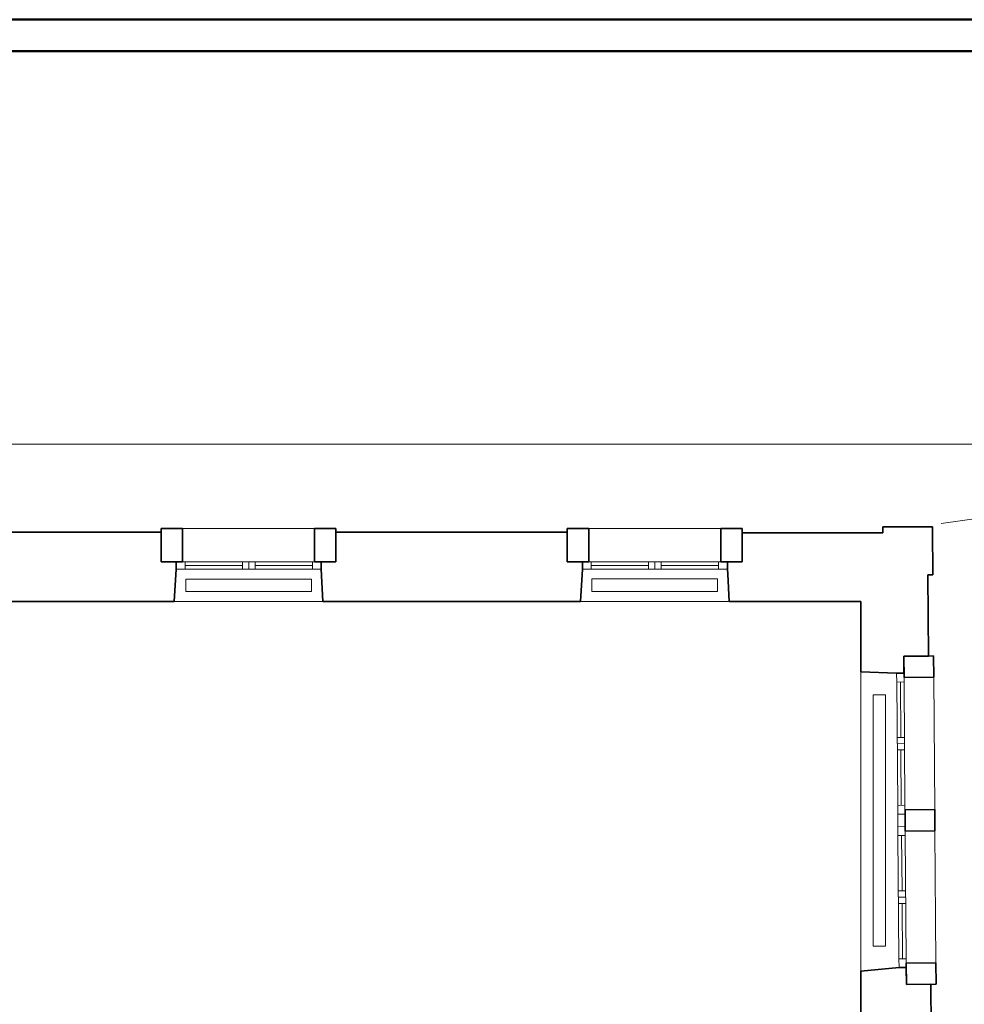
# Model space of a CAD drawing. Extents: x -142 to 528, y -48 to 546.
# Tile 27 of 28: x 151 to 301, y 389 to 546. Entities that reach past the tile are written whole.
import ezdxf
from ezdxf.lldxf.tags import DXFTag

# ---------------------------------------------------------------- set-up
doc = ezdxf.new("R2010")
doc.units = 0
doc.layers.get('0').update_dxf_attribs({"lineweight": 35})
for name, color, linetype, lineweight in [('5_OG-BESTAND', 7, 'Continuous', 25), ('5_OG-HLSE', 7, 'Continuous', 25), ('5_OG-NEU', 7, 'Continuous', 25)]:
    doc.layers.add(name, color=color, linetype=linetype, lineweight=lineweight)
doc.layers.add('Rahmen', color=7, linetype='Continuous', lineweight=35, true_color=0x009900)
tags = doc.linetypes.add('ALL_S14', pattern=[0.002, 0.001, -0.001]).pattern_tags.tags
tags[6:7] = [DXFTag(74, 4), DXFTag(75, 0), DXFTag(340, '0'), DXFTag(46, 1.0), DXFTag(50, 0.0), DXFTag(44, 0.0), DXFTag(45, 0.0)]
tags[4:5] = [DXFTag(74, 4), DXFTag(75, 0), DXFTag(340, '0'), DXFTag(46, 1.0), DXFTag(50, 0.0), DXFTag(44, 0.0), DXFTag(45, 0.0)]
tags = doc.linetypes.add('PUNKT2_S9', pattern=[0.0005, 0, -0.0005]).pattern_tags.tags
tags[6:7] = [DXFTag(74, 4), DXFTag(75, 0), DXFTag(340, '0'), DXFTag(46, 1.0), DXFTag(50, 0.0), DXFTag(44, 0.0), DXFTag(45, 0.0)]
tags[4:5] = [DXFTag(74, 4), DXFTag(75, 0), DXFTag(340, '0'), DXFTag(46, 1.0), DXFTag(50, 0.0), DXFTag(44, 0.0), DXFTag(45, 0.0)]

# ---------------------------------------------------------------- blocks, each defined once
blk = doc.blocks.new('Referenz-A07AMIMB1N', base_point=(-124.39, -25))
at = {"layer": '5_OG-BESTAND', "color": 0, "linetype": 'PUNKT2_S9', "lineweight": 13, "ltscale": 0.13}
blk.add_line((-88.35, 478.61), (308.25, 478.61), dxfattribs=at)
at = {"layer": '5_OG-BESTAND', "color": 0, "linetype": 'ALL_S14', "lineweight": 13, "ltscale": 0.13}
blk.add_line((342.58, 472.3), (297.22, 466), dxfattribs=at)
at = {"layer": '5_OG-BESTAND', "color": 0, "lineweight": 35}
for p, q in [((142.89, 464.6), (173.04, 464.6)), ((142.89, 464.6), (173.04, 464.6)), ((173.04, 465.19), (176.44, 465.19)), ((173.04, 459.86), (173.04, 465.19)), ((173.04, 464.6), (173.04, 459.86)), ((173.04, 464.6), (173.04, 459.86)), ((176.44, 465.19), (176.44, 459.86)), ((197.47, 465.19), (200.87, 465.19)), ((197.47, 459.87), (197.47, 465.19)), ((200.87, 465.19), (200.87, 459.87)), ((200.87, 459.87), (200.87, 464.6)), ((200.87, 464.6), (237.71, 464.6)), ((200.87, 459.87), (200.87, 464.6)), ((200.87, 464.6), (237.71, 464.6)), ((237.71, 465.19), (241.11, 465.19)), ((237.71, 459.86), (237.71, 465.19)), ((237.71, 464.6), (237.71, 459.86)), ((237.71, 464.6), (237.71, 459.86)), ((241.11, 465.19), (241.11, 459.86)), ((262.15, 465.19), (265.55, 465.19)), ((262.15, 459.87), (262.15, 465.19)), ((265.55, 465.19), (265.55, 459.87)), ((265.55, 459.87), (265.55, 464.5)), ((265.55, 464.5), (287.93, 464.5)), ((265.55, 459.87), (265.55, 464.5)), ((265.55, 464.5), (287.93, 464.5)), ((287.93, 464.5), (287.93, 465.45)), ((287.93, 465.45), (295.88, 465.45)), ((287.93, 464.5), (287.93, 465.45)), ((287.93, 465.45), (295.88, 465.45)), ((295.88, 465.45), (295.88, 463.09)), ((295.88, 465.45), (295.88, 463.09)), ((295.88, 463.09), (295.91, 459.79)), ((295.88, 463.09), (295.91, 459.79)), ((176.44, 459.86), (173.04, 459.86)), ((173.04, 459.86), (175.45, 459.86)), ((173.04, 459.86), (175.45, 459.86)), ((175.45, 459.86), (175.45, 458.7)), ((175.45, 459.86), (175.45, 458.7)), ((200.87, 459.87), (197.47, 459.87)), ((198.52, 458.71), (198.52, 459.87)), ((198.52, 459.87), (198.82, 459.87)), ((198.52, 458.71), (198.52, 459.87)), ((198.52, 459.87), (198.82, 459.87)), ((198.82, 459.87), (200.87, 459.87)), ((198.82, 459.87), (200.87, 459.87)), ((241.11, 459.86), (237.71, 459.86)), ((237.71, 459.86), (240.12, 459.86)), ((237.71, 459.86), (240.12, 459.86)), ((240.12, 459.86), (240.12, 458.7)), ((240.12, 459.86), (240.12, 458.7)), ((265.55, 459.87), (262.15, 459.87)), ((263.2, 458.71), (263.2, 459.87)), ((263.2, 459.87), (265.55, 459.87)), ((263.2, 458.71), (263.2, 459.87)), ((263.2, 459.87), (265.55, 459.87)), ((295.92, 459.79), (295.92, 457.8)), ((295.92, 459.79), (295.92, 457.8)), ((175.45, 458.7), (175.11, 453.55)), ((175.45, 458.7), (175.11, 453.55)), ((198.78, 453.55), (198.52, 458.71)), ((198.78, 453.55), (198.52, 458.71)), ((240.12, 458.7), (239.8, 453.55)), ((240.12, 458.7), (239.8, 453.55)), ((263.25, 457.92), (263.2, 458.71)), ((263.25, 457.92), (263.2, 458.71)), ((263.46, 453.55), (263.25, 457.92)), ((263.46, 453.55), (263.25, 457.92)), ((295.92, 457.8), (295.09, 457.79)), ((295.92, 457.8), (295.09, 457.79)), ((295.09, 457.79), (295.2, 444.88)), ((295.09, 457.79), (295.2, 444.88)), ((175.11, 453.55), (130.34, 453.55)), ((175.11, 453.55), (130.34, 453.55)), ((239.8, 453.55), (198.78, 453.55)), ((239.8, 453.55), (198.78, 453.55)), ((284.46, 453.55), (263.46, 453.55)), ((284.46, 453.55), (263.46, 453.55)), ((284.46, 442.35), (284.46, 453.55)), ((284.46, 442.35), (284.46, 453.55)), ((291.29, 444.85), (296.03, 444.89)), ((294.86, 444.88), (291.29, 444.85)), ((294.86, 444.88), (291.29, 444.85)), ((291.32, 441.45), (291.29, 444.85)), ((291.29, 444.85), (291.31, 442.15)), ((291.29, 444.85), (291.31, 442.15)), ((295.2, 444.88), (294.86, 444.88)), ((295.2, 444.88), (294.86, 444.88)), ((296.03, 444.89), (296.06, 441.49)), ((290.15, 442.14), (284.46, 442.35)), ((290.15, 442.14), (284.46, 442.35)), ((291.31, 442.15), (290.15, 442.14)), ((291.31, 442.15), (290.15, 442.14)), ((296.06, 441.49), (291.32, 441.45)), ((291.48, 420.41), (296.21, 420.45)), ((291.51, 417.01), (291.48, 420.41)), ((296.21, 420.45), (296.24, 417.05)), ((296.24, 417.05), (291.51, 417.01)), ((284.46, 394.67), (290.53, 395.26)), ((284.46, 394.67), (290.53, 395.26)), ((290.53, 395.26), (291.69, 395.27)), ((290.53, 395.26), (291.69, 395.27)), ((291.68, 395.97), (296.41, 396.01)), ((291.71, 392.57), (291.68, 395.97)), ((291.69, 395.27), (291.72, 392.57)), ((291.69, 395.27), (291.72, 392.57)), ((296.41, 396.01), (296.44, 392.61)), ((284.46, 376.28), (284.46, 394.67)), ((284.46, 376.28), (284.46, 394.67)), ((296.44, 392.61), (291.71, 392.57)), ((291.72, 392.57), (295.61, 392.6)), ((291.72, 392.57), (295.61, 392.6)), ((295.61, 392.6), (295.72, 378.79)), ((295.61, 392.6), (295.72, 378.79))]:
    blk.add_line(p, q, dxfattribs=at)
at = {"layer": '5_OG-BESTAND', "color": 0, "lineweight": 13}
for p, q in [((176.44, 465.19), (197.47, 465.19)), ((241.11, 465.19), (262.15, 465.19)), ((175.11, 453.55), (198.78, 453.55)), ((239.8, 453.55), (263.46, 453.55)), ((284.46, 442.35), (284.46, 394.67)), ((296.06, 441.49), (296.21, 420.45)), ((296.24, 417.05), (296.41, 396.01))]:
    blk.add_line(p, q, dxfattribs=at)
at = {"layer": '5_OG-HLSE', "color": 0, "linetype": 'ALL_S14', "lineweight": 13, "ltscale": 0.13}
for p, q in [((176.96, 455.13), (176.96, 457.13)), ((176.96, 457.13), (196.96, 457.13)), ((196.96, 457.13), (196.96, 455.13)), ((196.96, 457.13), (196.96, 457.13)), ((241.62, 455.18), (241.62, 457.18)), ((241.62, 457.18), (261.62, 457.18)), ((261.62, 457.18), (261.62, 455.18)), ((261.62, 457.18), (261.62, 457.18)), ((176.96, 455.13), (176.96, 455.13)), ((196.96, 455.13), (176.96, 455.13)), ((196.96, 455.13), (196.96, 455.13)), ((241.62, 455.18), (241.62, 455.18)), ((261.62, 455.18), (241.62, 455.18)), ((261.62, 455.18), (261.62, 455.18)), ((286.4, 398.7), (286.4, 438.7)), ((286.4, 438.7), (288.4, 438.7)), ((288.4, 438.7), (288.4, 398.7)), ((288.4, 398.7), (286.4, 398.7)), ((286.4, 398.7), (286.4, 398.7)), ((288.4, 398.7), (288.4, 398.7))]:
    blk.add_line(p, q, dxfattribs=at)
at = {"layer": '5_OG-NEU', "color": 0, "lineweight": 13}
for p, q in [((175.45, 458.7), (175.45, 459.86)), ((175.45, 459.86), (176.85, 459.86)), ((176.85, 459.86), (197.12, 459.87)), ((176.85, 458.7), (176.85, 459.86)), ((176.85, 459.86), (176.85, 458.7)), ((185.98, 459.85), (185.99, 458.69)), ((186.98, 459.86), (186.99, 458.7)), ((187.98, 459.87), (187.99, 458.71)), ((197.12, 459.87), (197.12, 458.71)), ((197.12, 459.87), (198.52, 459.87)), ((197.12, 458.71), (197.12, 459.87)), ((198.52, 459.87), (198.52, 458.71)), ((240.12, 458.7), (240.12, 459.86)), ((240.12, 459.86), (241.52, 459.86)), ((241.52, 459.86), (261.8, 459.87)), ((241.52, 459.86), (241.52, 458.7)), ((241.52, 458.7), (241.52, 459.86)), ((250.65, 459.85), (250.66, 458.69)), ((251.65, 459.86), (251.66, 458.7)), ((252.65, 459.87), (252.66, 458.71)), ((261.8, 459.87), (261.8, 458.71)), ((261.8, 459.87), (263.2, 459.87)), ((261.8, 458.71), (261.8, 459.87)), ((263.2, 459.87), (263.2, 458.71)), ((176.85, 458.7), (175.45, 458.7)), ((176.85, 459.28), (185.99, 459.28)), ((197.12, 458.71), (176.85, 458.7)), ((187.99, 459.28), (197.12, 459.29)), ((198.52, 458.71), (197.12, 458.71)), ((241.52, 458.7), (240.12, 458.7)), ((241.52, 459.28), (250.66, 459.28)), ((261.8, 458.71), (241.52, 458.7)), ((252.66, 459.28), (261.8, 459.29)), ((263.2, 458.71), (261.8, 458.71)), ((290.15, 442.14), (291.31, 442.15)), ((290.16, 440.74), (290.15, 442.14)), ((290.16, 440.74), (291.32, 440.75)), ((291.32, 440.75), (290.16, 440.74)), ((290.32, 421.1), (290.16, 440.74)), ((290.74, 440.74), (290.81, 431.92)), ((291.31, 442.15), (291.32, 440.75)), ((291.32, 440.75), (291.47, 421.11)), ((291.39, 431.93), (290.23, 431.92)), ((291.4, 430.93), (290.24, 430.92)), ((291.41, 429.93), (290.25, 429.92)), ((290.83, 429.92), (290.89, 421.1)), ((291.47, 421.11), (290.32, 421.1)), ((290.32, 421.1), (291.47, 421.11)), ((290.33, 419.7), (290.32, 421.1)), ((291.47, 421.11), (291.49, 419.71)), ((291.49, 419.71), (290.33, 419.7)), ((290.33, 419.7), (290.34, 417.7)), ((290.34, 417.7), (291.5, 417.71)), ((290.35, 416.3), (290.34, 417.7)), ((291.5, 417.71), (291.51, 416.31)), ((291.51, 416.31), (290.35, 416.3)), ((290.36, 416.3), (291.52, 416.31)), ((290.52, 396.66), (290.36, 416.3)), ((290.94, 416.3), (291.01, 407.48)), ((291.52, 416.31), (291.68, 396.67)), ((291.59, 407.49), (290.43, 407.48)), ((291.6, 406.49), (290.44, 406.48)), ((291.61, 405.49), (290.45, 405.48)), ((291.03, 405.48), (291.1, 396.67)), ((291.68, 396.67), (290.52, 396.66)), ((290.52, 396.66), (291.68, 396.67)), ((290.53, 395.26), (290.52, 396.66)), ((291.69, 395.27), (290.53, 395.26)), ((291.68, 396.67), (291.69, 395.27))]:
    blk.add_line(p, q, dxfattribs=at)

msp = doc.modelspace()

# ---------------------------------------------------------------- linework, layer by layer
at = {"layer": 'Rahmen', "lineweight": 50, "ltscale": 0.5}
for points in [[(527.58, -47.78), (527.58, 546.22), (-142.42, 546.22), (-142.42, -47.78), (177.58, -47.78), (427.58, -47.78), (527.58, -47.78)], [(522.58, -42.78), (522.58, 541.22), (-122.42, 541.22), (-122.42, -42.78), (172.58, -42.78), (422.58, -42.78), (522.58, -42.78)]]:
    msp.add_lwpolyline(points, close=True, dxfattribs=at)

# ---------------------------------------------------------------- block references
at = {"color": 251, "lineweight": 25, "ltscale": 0.25, "true_color": 0x585858}
msp.add_blockref('Referenz-A07AMIMB1N', (-124.39, -25), dxfattribs=at)

doc.saveas('drawing.dxf')
